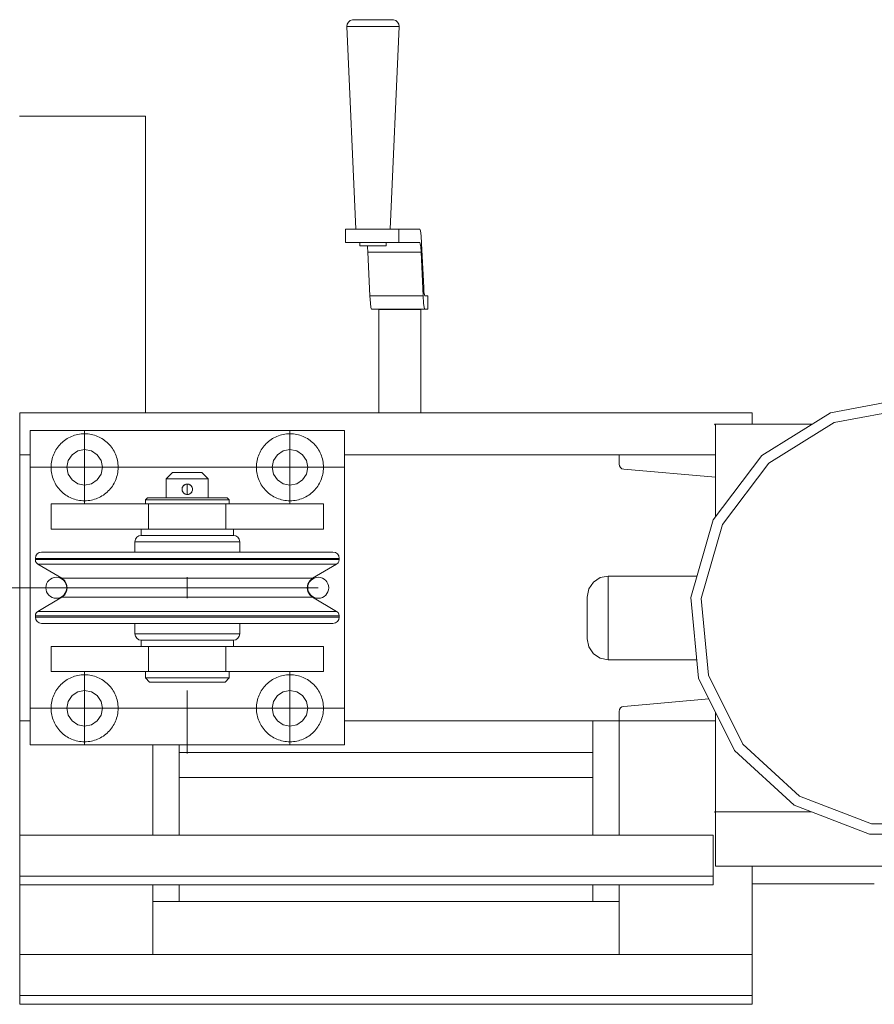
# Model space of a CAD drawing. Header units: millimetres. Extents: x 53056 to 116131, y -669674 to -625124.
# Tile 119 of 168: x 65939 to 66347, y -641262 to -640792. Entities that reach past the tile are written whole.
import ezdxf

# ---------------------------------------------------------------- set-up
doc = ezdxf.new("R2010")
doc.units = ezdxf.units.MM
doc.header["$MEASUREMENT"] = 0
for name, pattern in [('DGN Style 1', [536.199087, 0.892178, -535.306909]), ('DGN Style 3', [1249.049455, 892.178182, -356.871273]), ('DGN Style 4', [1428.377269, 713.742545, -356.871273, 0.892178, -356.871273])]:
    doc.linetypes.add(name, pattern=pattern)
doc.layers.add('Side Cradle Tower', color=7, linetype='Continuous', lineweight=0)
doc.layers.add('Side Cradle Tower Platform', color=7, linetype='Continuous', lineweight=0)

# ---------------------------------------------------------------- blocks, each defined once
blk = doc.blocks.new('*U55')
at = {"layer": 'Side Cradle Tower', "color": 7, "linetype": 'Continuous', "lineweight": 0}
for p, q in [((-18654.64, 6420.11), (-18305.05, 6420.11)), ((-18267.75, 6420.11), (-18300.56, 6399.8)), ((-18654.64, 6400.11), (-18649.67, 6400.11)), ((-18654.64, 6273.11), (-18654.64, 6400.11)), ((-18499.67, 6400.11), (-18368.61, 6400.11)), ((-18368.61, 6400.11), (-18368.61, 6395.61)), ((-18322.7, 6400.11), (-18368.61, 6400.11)), ((-18368.44, 6394.74), (-18368.61, 6395.61)), ((-18368.44, 6394.74), (-18368.44, 6394.73)), ((-18368.44, 6394.74), (-18368.44, 6394.74)), ((-18367.97, 6393.98), (-18367.98, 6393.99)), ((-18367.97, 6393.98), (-18367.97, 6393.98)), ((-18367.27, 6393.45), (-18367.27, 6393.45)), ((-18367.26, 6393.45), (-18367.27, 6393.45)), ((-18322.7, 6389.39), (-18366.41, 6393.21)), ((-18366.41, 6280.01), (-18325.88, 6283.56)), ((-18368.44, 6278.49), (-18368.44, 6278.49)), ((-18368.44, 6278.49), (-18368.44, 6278.49)), ((-18367.98, 6279.24), (-18367.97, 6279.24)), ((-18367.97, 6279.24), (-18367.97, 6279.24)), ((-18367.27, 6279.77), (-18366.41, 6280.01)), ((-18367.27, 6279.77), (-18367.26, 6279.77)), ((-18367.27, 6279.77), (-18367.27, 6279.77)), ((-18368.61, 6273.11), (-18368.61, 6277.62)), ((-18654.64, 6273.11), (-18649.67, 6273.11)), ((-18654.64, 6273.11), (-18654.64, 6218.55)), ((-18499.67, 6273.11), (-18368.61, 6273.11)), ((-18381.11, 6273.11), (-18381.11, 6218.55)), ((-18322.7, 6273.11), (-18368.61, 6273.11)), ((-18368.61, 6218.55), (-18368.61, 6273.11)), ((-18591.14, 6218.55), (-18591.14, 6261.61)), ((-18578.58, 6218.55), (-18578.58, 6261.61)), ((-18309.62, 6261.94), (-18282.46, 6237.18)), ((-18578.58, 6258), (-18381.11, 6258)), ((-18578.58, 6246), (-18381.11, 6246)), ((-18381.16, 6246), (-18381.16, 6218.55)), ((-18322.64, 6229.29), (-18322.7, 6229.29)), ((-18322.64, 6203.72), (-18322.64, 6229.29)), ((-18654.64, 6218.55), (-18323.69, 6218.55)), ((-18322.64, 6203.72), (-18137.23, 6203.72)), ((-18305.05, 6195.27), (-18305.05, 6203.72)), ((-18654.64, 6194.76), (-18654.64, 6199)), ((-18654.64, 6199), (-18323.69, 6199)), ((-18323.69, 6194.76), (-18323.69, 6199)), ((-18654.64, 6194.76), (-18654.64, 6161.6)), ((-18654.64, 6194.76), (-18323.69, 6194.76)), ((-18591.14, 6161.6), (-18591.14, 6194.76)), ((-18578.58, 6186.94), (-18578.58, 6194.76)), ((-18381.16, 6194.76), (-18381.16, 6186.94)), ((-18381.11, 6194.76), (-18381.11, 6186.94)), ((-18368.61, 6161.6), (-18368.61, 6194.76)), ((-18305.05, 6195.27), (-18246.84, 6195.27)), ((-18305.05, 6161.6), (-18305.05, 6195.27)), ((-18368.61, 6186.94), (-18591.14, 6186.94)), ((-18654.64, 6161.6), (-18305.05, 6161.6)), ((-18654.64, 6137.81), (-18654.64, 6142.05)), ((-18654.64, 6142.05), (-18305.05, 6142.05)), ((-18305.05, 6137.81), (-18305.05, 6142.05)), ((-18654.64, 6137.81), (-18305.05, 6137.81))]:
    blk.add_line(p, q, dxfattribs=at)
at = {"layer": 'Side Cradle Tower', "color": 7, "linetype": 'Continuous', "lineweight": 0, "flags": 128}
for points in [[(-18300.56, 6399.8), (-18323.81, 6369), (-18334.37, 6331.89), (-18330.81, 6293.47), (-18313.61, 6258.92), (-18285.09, 6232.93), (-18249.11, 6218.99), (-18210.52, 6218.99), (-18174.54, 6232.93), (-18146.03, 6258.92), (-18128.83, 6293.47), (-18125.27, 6331.89), (-18135.83, 6369), (-18159.08, 6399.8), (-18191.89, 6420.11), (-18229.82, 6427.2), (-18267.75, 6420.11)], [(-18654.64, 6400.11), (-18654.64, 6420.11), (-18654.64, 6420.11)], [(-18282.46, 6237.18), (-18248.19, 6223.9), (-18211.44, 6223.9), (-18177.18, 6237.18), (-18150.02, 6261.94), (-18133.64, 6294.83), (-18130.24, 6331.43), (-18140.3, 6366.77), (-18162.45, 6396.1), (-18193.69, 6415.45), (-18229.82, 6422.2), (-18265.94, 6415.45), (-18297.19, 6396.1), (-18319.33, 6366.77), (-18329.39, 6331.43), (-18326, 6294.83), (-18309.62, 6261.94)], [(-18305.05, 6414.7), (-18305.05, 6420.11), (-18305.05, 6420.11)], [(-18322.7, 6370.48), (-18322.7, 6414.29), (-18323.04, 6414.7), (-18276.48, 6414.7)], [(-18366.41, 6393.21), (-18367.27, 6393.45), (-18367.97, 6393.98), (-18368.44, 6394.74)], [(-18331.62, 6302.2), (-18373.82, 6302.2), (-18377.65, 6302.96), (-18380.89, 6305.13), (-18383.06, 6308.37), (-18383.82, 6312.2), (-18383.82, 6312.96), (-18383.82, 6315.13), (-18383.82, 6318.37), (-18383.82, 6322.2), (-18383.82, 6326.03), (-18383.82, 6329.27), (-18383.82, 6331.44), (-18383.82, 6332.2), (-18383.06, 6336.03), (-18380.89, 6339.27), (-18377.65, 6341.44), (-18373.82, 6342.2), (-18331.44, 6342.19)], [(-18373.82, 6342.2), (-18373.82, 6340.68), (-18373.82, 6336.34), (-18373.82, 6329.85), (-18373.82, 6322.2), (-18373.82, 6314.55), (-18373.82, 6308.06), (-18373.82, 6303.72), (-18373.82, 6302.2)], [(-18368.61, 6277.62), (-18368.44, 6278.49), (-18367.97, 6279.24), (-18367.27, 6279.77)], [(-18276.76, 6229.7), (-18323.04, 6229.7), (-18322.7, 6229.29), (-18322.7, 6277.17)], [(-18322.7, 6229.36), (-18322.64, 6229.29), (-18322.64, 6229.7)], [(-18654.64, 6199), (-18654.64, 6218.55), (-18654.64, 6218.55)], [(-18323.69, 6199), (-18323.69, 6218.55), (-18323.69, 6218.55)], [(-18305.11, 6203.72), (-18305.11, 6168.32), (-18305.11, 6161.6)], [(-18654.64, 6142.05), (-18654.64, 6161.6), (-18654.64, 6161.6)], [(-18305.05, 6142.05), (-18305.05, 6161.6), (-18305.05, 6161.6)]]:
    blk.add_lwpolyline(points, dxfattribs=at)
at = {"layer": 'Side Cradle Tower Platform', "color": 7, "linetype": 'Continuous', "lineweight": 0}
for p, q in [((-18486.61, 6607.73), (-18490.28, 6607.73)), ((-18594.67, 6561.61), (-18594.67, 6420.11)), ((-18499.11, 6501.36), (-18499.11, 6507.71)), ((-18478.37, 6507.71), (-18473.75, 6507.71)), ((-18463.7, 6507.71), (-18473.75, 6507.71)), ((-18473.75, 6507.71), (-18473.75, 6501.36)), ((-18462.86, 6500.89), (-18463.1, 6504.57)), ((-18488.81, 6499.78), (-18486.41, 6499.78)), ((-18478.37, 6501.36), (-18473.75, 6501.36)), ((-18473.75, 6501.36), (-18463.7, 6501.36)), ((-18463.7, 6501.36), (-18463.49, 6500.83)), ((-18461.85, 6479.94), (-18462.86, 6500.89)), ((-18487.49, 6475.86), (-18488.5, 6496.82)), ((-18463.14, 6496.82), (-18488.5, 6496.82)), ((-18463.14, 6496.82), (-18462.13, 6475.86)), ((-18487.28, 6472.49), (-18487.49, 6475.86)), ((-18462.13, 6475.86), (-18487.49, 6475.86)), ((-18462.13, 6475.86), (-18461.92, 6472.49)), ((-18461.37, 6475.96), (-18461.55, 6476.43)), ((-18461.37, 6475.96), (-18459.81, 6475.96)), ((-18459.81, 6475.96), (-18459.81, 6469.61)), ((-18461.37, 6469.61), (-18486.73, 6469.61)), ((-18483.25, 6420.11), (-18483.25, 6469.46)), ((-18463.25, 6420.11), (-18463.25, 6469.46)), ((-18459.81, 6469.61), (-18461.37, 6469.61)), ((-18499.67, 6411.61), (-18649.67, 6411.61)), ((-18649.67, 6411.61), (-18649.67, 6261.61)), ((-18499.67, 6261.61), (-18499.67, 6411.61)), ((-18631.53, 6397.37), (-18629.68, 6400.12)), ((-18519.66, 6400.12), (-18517.82, 6397.37)), ((-18574.67, 6391.61), (-18571.99, 6391.61)), ((-18575.42, 6385.99), (-18574.67, 6386.11)), ((-18574.67, 6386.11), (-18574.42, 6386.1)), ((-18577.15, 6383.86), (-18577.04, 6384.42)), ((-18577.08, 6382.93), (-18577.08, 6382.92)), ((-18577.06, 6384.33), (-18576.97, 6384.57)), ((-18576.95, 6384.62), (-18576.43, 6385.37)), ((-18576.94, 6382.55), (-18576.94, 6382.56)), ((-18576.85, 6384.84), (-18576.86, 6384.83)), ((-18576.44, 6381.85), (-18576.4, 6381.81)), ((-18576.43, 6385.37), (-18576.29, 6385.51)), ((-18575.63, 6381.31), (-18576.14, 6381.59)), ((-18576.13, 6381.58), (-18576.12, 6381.58)), ((-18573.98, 6386.02), (-18573.99, 6386.02)), ((-18573.72, 6385.92), (-18572.94, 6385.41)), ((-18572.91, 6381.85), (-18573.04, 6381.72)), ((-18572.95, 6385.43), (-18572.95, 6385.43)), ((-18572.54, 6382.31), (-18572.91, 6381.85)), ((-18572.9, 6385.36), (-18572.45, 6384.76)), ((-18572.77, 6381.99), (-18572.73, 6382.04)), ((-18572.65, 6385.09), (-18572.7, 6385.14)), ((-18572.65, 6385.09), (-18572.45, 6384.76)), ((-18572.51, 6382.36), (-18572.51, 6382.36)), ((-18572.45, 6384.76), (-18572.45, 6384.75)), ((-18572.41, 6384.67), (-18572.37, 6384.57)), ((-18572.22, 6383.12), (-18572.36, 6382.66)), ((-18572.35, 6382.69), (-18572.23, 6383.09)), ((-18572.17, 6383.52), (-18572.22, 6383.12)), ((-18572.17, 6383.51), (-18572.22, 6383.12)), ((-18572.22, 6383.12), (-18572.22, 6383.12)), ((-18572.2, 6383.96), (-18572.18, 6383.63)), ((-18572.17, 6383.51), (-18572.17, 6383.51)), ((-18593.15, 6378.61), (-18594.67, 6378.61)), ((-18575.39, 6381.22), (-18575.63, 6381.31)), ((-18575.02, 6381.14), (-18575.4, 6381.22)), ((-18575.4, 6381.22), (-18575.39, 6381.22)), ((-18574.67, 6381.12), (-18574.99, 6381.14)), ((-18574.11, 6381.18), (-18573.75, 6381.29)), ((-18557.12, 6379.61), (-18561.24, 6379.61)), ((-18639.67, 6376.61), (-18639.67, 6364.61)), ((-18593.1, 6376.61), (-18590.52, 6376.61)), ((-18593.1, 6376.61), (-18593.1, 6364.61)), ((-18556.25, 6376.61), (-18556.25, 6364.61)), ((-18509.67, 6376.61), (-18509.67, 6364.61)), ((-18641.65, 6350.64), (-18647.17, 6350.64)), ((-18641.65, 6350.06), (-18647.17, 6350.06)), ((-18602.42, 6350.64), (-18625.94, 6350.64)), ((-18574.67, 6350.06), (-18602.42, 6350.06)), ((-18546.93, 6350.64), (-18574.67, 6350.64)), ((-18546.93, 6350.06), (-18574.67, 6350.06)), ((-18523.41, 6350.06), (-18546.93, 6350.06)), ((-18502.17, 6350.64), (-18507.69, 6350.64)), ((-18502.17, 6350.06), (-18507.69, 6350.06)), ((-18640.52, 6347.91), (-18645.95, 6347.91)), ((-18574.67, 6331.61), (-18574.67, 6341.61)), ((-18574.67, 6331.61), (-18574.67, 6341.61)), ((-18514.85, 6341.13), (-18519.4, 6341.13)), ((-18634.5, 6332.1), (-18629.94, 6332.1)), ((-18547.4, 6325.31), (-18574.67, 6325.31)), ((-18503.4, 6325.31), (-18508.82, 6325.31)), ((-18641.65, 6323.16), (-18647.17, 6323.16)), ((-18641.65, 6322.59), (-18647.17, 6322.59)), ((-18602.42, 6323.16), (-18625.94, 6323.16)), ((-18574.67, 6323.16), (-18602.42, 6323.16)), ((-18546.93, 6323.16), (-18574.67, 6323.16)), ((-18523.41, 6322.59), (-18546.93, 6322.59)), ((-18502.17, 6323.16), (-18507.69, 6323.16)), ((-18502.17, 6322.59), (-18507.69, 6322.59)), ((-18566.25, 6311.61), (-18574.67, 6311.61)), ((-18566.25, 6311.61), (-18574.67, 6311.61)), ((-18639.67, 6296.61), (-18639.67, 6308.61)), ((-18593.1, 6296.61), (-18593.1, 6308.61)), ((-18556.25, 6296.61), (-18556.25, 6308.61)), ((-18509.67, 6296.61), (-18509.67, 6308.61)), ((-18590.48, 6296.61), (-18593.1, 6296.61)), ((-18626.93, 6286.97), (-18623.67, 6287.61)), ((-18567.78, 6291.61), (-18561.94, 6291.61)), ((-18534.17, 6279.11), (-18533.53, 6275.86)), ((-18649.67, 6261.61), (-18499.67, 6261.61))]:
    blk.add_line(p, q, dxfattribs=at)
at = {"layer": 'Side Cradle Tower Platform', "color": 7, "linetype": 'DGN Style 4', "lineweight": 0}
for p, q in [((-18623.67, 6376.61), (-18623.67, 6411.61)), ((-18525.67, 6376.61), (-18525.67, 6411.61)), ((-18499.67, 6394.11), (-18649.67, 6394.11)), ((-18574.67, 6381.12), (-18574.67, 6386.11)), ((-18623.67, 6296.61), (-18623.67, 6261.61)), ((-18525.67, 6296.61), (-18525.67, 6261.61)), ((-18574.67, 6257.47), (-18574.67, 6287.53)), ((-18499.67, 6279.11), (-18649.67, 6279.11))]:
    blk.add_line(p, q, dxfattribs=at)
at = {"layer": 'Side Cradle Tower Platform', "color": 7, "linetype": 'DGN Style 3', "lineweight": 0}
for p in [(-18851.18, 6336.61), (-18512.17, 6336.61)]:
    blk.add_line(p, (-18618.87, 6336.61), dxfattribs=at)
at = {"layer": 'Side Cradle Tower Platform', "color": 7, "linetype": 'Continuous', "lineweight": 0, "flags": 128}
for points in [[(-18494.21, 6507.71), (-18498.49, 6604.44), (-18498.33, 6605.59), (-18497.76, 6606.61), (-18496.87, 6607.36), (-18495.76, 6607.73), (-18495.76, 6607.73)], [(-18490.28, 6607.73), (-18493.31, 6607.73), (-18495.23, 6607.73), (-18495.76, 6607.73), (-18495.76, 6607.72)], [(-18476.34, 6607.73), (-18477.29, 6607.73), (-18479.57, 6607.73), (-18482.85, 6607.73), (-18486.61, 6607.73)], [(-18476.34, 6607.72), (-18476.34, 6607.73), (-18475.23, 6607.36), (-18474.33, 6606.61), (-18473.77, 6605.59), (-18473.6, 6604.44), (-18477.89, 6507.71)], [(-18473.6, 6604.44), (-18474.82, 6604.44), (-18477.75, 6604.44), (-18481.95, 6604.44), (-18486.76, 6604.44), (-18491.47, 6604.44), (-18495.35, 6604.44), (-18497.82, 6604.44), (-18498.49, 6604.44)], [(-18654.67, 6561.61), (-18594.67, 6561.61), (-18594.67, 6561.61)], [(-18478.37, 6507.71), (-18483.89, 6507.71), (-18489.63, 6507.71), (-18494.92, 6507.71), (-18499.11, 6507.71)], [(-18463.7, 6507.71), (-18463.38, 6506.91), (-18463.1, 6504.57)], [(-18478.37, 6501.36), (-18483.89, 6501.36), (-18489.63, 6501.36), (-18494.92, 6501.36), (-18499.11, 6501.36)], [(-18488.81, 6499.78), (-18490.79, 6499.78), (-18492.04, 6499.78), (-18492.39, 6499.78), (-18492.39, 6501.36)], [(-18488.72, 6499.78), (-18488.65, 6499.27), (-18488.5, 6496.82)], [(-18479.71, 6501.36), (-18479.71, 6499.78), (-18480.33, 6499.78), (-18481.82, 6499.78), (-18483.96, 6499.78), (-18486.41, 6499.78)], [(-18463.14, 6496.82), (-18463.3, 6499.27), (-18463.49, 6500.83)], [(-18461.85, 6479.94), (-18461.72, 6477.79), (-18461.55, 6476.43)], [(-18487.28, 6472.49), (-18487.01, 6470.35), (-18486.73, 6469.61)], [(-18461.37, 6469.61), (-18461.65, 6470.35), (-18461.92, 6472.49)], [(-18483.25, 6469.46), (-18482.46, 6469.46), (-18480.27, 6469.46), (-18477.02, 6469.46), (-18473.18, 6469.46), (-18469.36, 6469.46), (-18466.13, 6469.46)], [(-18466.13, 6469.46), (-18463.99, 6469.46), (-18463.25, 6469.46), (-18463.25, 6469.46)], [(-18629.68, 6400.12), (-18626.93, 6401.97), (-18623.67, 6402.61), (-18620.42, 6401.97), (-18617.66, 6400.12), (-18615.82, 6397.37), (-18615.17, 6394.11), (-18615.82, 6390.86), (-18617.66, 6388.1), (-18620.42, 6386.26), (-18623.67, 6385.61), (-18626.93, 6386.26), (-18629.68, 6388.1), (-18631.53, 6390.86), (-18632.17, 6394.11), (-18631.53, 6397.37)], [(-18517.82, 6397.37), (-18517.17, 6394.11), (-18517.82, 6390.86), (-18519.66, 6388.1), (-18522.42, 6386.26), (-18525.67, 6385.61), (-18528.93, 6386.26), (-18531.68, 6388.1), (-18533.53, 6390.86), (-18534.17, 6394.11), (-18533.53, 6397.37), (-18531.68, 6400.12), (-18528.93, 6401.97), (-18525.67, 6402.61), (-18522.42, 6401.97), (-18519.66, 6400.12)], [(-18584.67, 6379.61), (-18584.67, 6388.61), (-18581.67, 6391.61), (-18581.14, 6391.61), (-18579.62, 6391.61), (-18577.35, 6391.61), (-18574.67, 6391.61)], [(-18571.99, 6391.61), (-18569.72, 6391.61), (-18568.21, 6391.61), (-18567.67, 6391.61), (-18564.67, 6388.61), (-18564.67, 6379.61)], [(-18584.67, 6388.61), (-18583.91, 6388.61), (-18581.74, 6388.61), (-18578.5, 6388.61), (-18574.67, 6388.61), (-18570.85, 6388.61), (-18567.6, 6388.61), (-18565.43, 6388.61), (-18564.67, 6388.61)], [(-18576.85, 6384.84), (-18576.65, 6385.15), (-18576.43, 6385.37), (-18576.33, 6385.48), (-18576.03, 6385.71), (-18575.63, 6385.92), (-18575.63, 6385.92), (-18575.25, 6386.04), (-18574.81, 6386.11), (-18574.67, 6386.11)], [(-18574.42, 6386.1), (-18574.42, 6386.1), (-18574.42, 6386.1)], [(-18574.42, 6386.1), (-18574.42, 6386.1), (-18573.98, 6386.02), (-18573.98, 6386.02)], [(-18577.16, 6383.36), (-18577.17, 6383.61), (-18577.13, 6384.05), (-18577.04, 6384.43), (-18576.97, 6384.57)], [(-18577.16, 6383.36), (-18577.16, 6383.61), (-18577.13, 6384.05)], [(-18577.08, 6382.92), (-18577.16, 6383.36), (-18577.16, 6383.36)], [(-18577.08, 6382.93), (-18577.16, 6383.36), (-18577.16, 6383.36)], [(-18577.16, 6383.36), (-18577.16, 6383.36), (-18577.08, 6382.93)], [(-18576.94, 6382.55), (-18576.94, 6382.55), (-18576.98, 6382.66), (-18577.08, 6382.93), (-18577.08, 6382.93)], [(-18576.97, 6384.57), (-18576.97, 6384.57), (-18576.85, 6384.84), (-18576.85, 6384.84)], [(-18576.29, 6381.72), (-18576.44, 6381.85), (-18576.94, 6382.55)], [(-18576.44, 6381.85), (-18576.47, 6381.87), (-18576.71, 6382.16), (-18576.94, 6382.55)], [(-18576.12, 6381.58), (-18576.12, 6381.58), (-18576.44, 6381.85), (-18576.44, 6381.85)], [(-18576.33, 6385.48), (-18575.63, 6385.91), (-18575.25, 6386.04)], [(-18575.63, 6381.31), (-18575.81, 6381.39), (-18576.12, 6381.58)], [(-18573.4, 6381.46), (-18573.4, 6381.46), (-18573.72, 6381.31), (-18573.75, 6381.29), (-18574.18, 6381.16), (-18574.18, 6381.16)], [(-18573.99, 6386.02), (-18573.72, 6385.92), (-18573.71, 6385.91)], [(-18573.98, 6386.02), (-18573.72, 6385.92), (-18573.63, 6385.89), (-18573.24, 6385.66), (-18572.95, 6385.43)], [(-18573.03, 6381.73), (-18573.72, 6381.31), (-18573.75, 6381.29), (-18573.75, 6381.29), (-18573.72, 6381.31), (-18573.4, 6381.46)], [(-18572.77, 6381.99), (-18572.91, 6381.85), (-18573.03, 6381.73), (-18573.4, 6381.46)], [(-18572.95, 6385.43), (-18572.95, 6385.43), (-18572.91, 6385.38), (-18572.65, 6385.09), (-18572.65, 6385.09)], [(-18572.51, 6382.36), (-18572.77, 6381.99), (-18572.77, 6381.99)], [(-18572.36, 6382.66), (-18572.37, 6382.66), (-18572.52, 6382.35)], [(-18572.35, 6382.69), (-18572.36, 6382.66), (-18572.51, 6382.36)], [(-18572.37, 6384.57), (-18572.37, 6384.57), (-18572.45, 6384.76), (-18572.45, 6384.76)], [(-18572.42, 6384.68), (-18572.37, 6384.57), (-18572.2, 6383.95)], [(-18572.37, 6384.57), (-18572.28, 6384.34), (-18572.2, 6383.95), (-18572.18, 6383.61)], [(-18572.22, 6383.12), (-18572.35, 6382.69), (-18572.35, 6382.69)], [(-18572.35, 6382.69), (-18572.35, 6382.69), (-18572.35, 6382.69)], [(-18572.18, 6383.61), (-18572.18, 6383.61), (-18572.17, 6383.51), (-18572.17, 6383.51)], [(-18594.67, 6376.61), (-18594.67, 6378.61), (-18593.67, 6379.61), (-18592.23, 6379.61), (-18588.11, 6379.61), (-18581.94, 6379.61), (-18574.67, 6379.61), (-18567.4, 6379.61), (-18561.24, 6379.61)], [(-18554.67, 6378.61), (-18556.19, 6378.61), (-18560.53, 6378.61), (-18567.02, 6378.61), (-18574.67, 6378.61), (-18582.33, 6378.61), (-18588.81, 6378.61), (-18593.15, 6378.61)], [(-18574.18, 6381.16), (-18574.58, 6381.11), (-18574.67, 6381.12), (-18574.67, 6381.12), (-18575.02, 6381.14), (-18575.39, 6381.22)], [(-18574.18, 6381.16), (-18573.75, 6381.29), (-18574.67, 6381.12)], [(-18557.12, 6379.61), (-18555.67, 6379.61), (-18554.67, 6378.61), (-18554.67, 6376.61)], [(-18639.67, 6376.61), (-18639.67, 6376.61), (-18593.1, 6376.61)], [(-18588.78, 6376.61), (-18588.81, 6376.61), (-18590.52, 6376.61)], [(-18588.78, 6376.61), (-18588.75, 6376.61), (-18584.46, 6376.61)], [(-18582.3, 6376.61), (-18582.33, 6376.61), (-18584.46, 6376.61)], [(-18582.3, 6376.61), (-18582.29, 6376.61), (-18574.67, 6376.61), (-18574.67, 6376.61)], [(-18574.67, 6376.61), (-18567.06, 6376.61), (-18567.04, 6376.61)], [(-18564.88, 6376.61), (-18567.02, 6376.61), (-18567.04, 6376.61)], [(-18564.97, 6376.61), (-18560.59, 6376.61), (-18560.57, 6376.61)], [(-18558.82, 6376.61), (-18560.53, 6376.61), (-18560.57, 6376.61)], [(-18558.86, 6376.61), (-18556.25, 6376.61), (-18509.67, 6376.61), (-18509.67, 6376.61)], [(-18639.67, 6364.61), (-18639.67, 6364.61), (-18596.67, 6364.61)], [(-18566.25, 6361.61), (-18574.67, 6361.61), (-18583.09, 6361.61), (-18590.23, 6361.61), (-18595, 6361.61), (-18596.67, 6361.61), (-18596.67, 6364.61), (-18595, 6364.61), (-18590.23, 6364.61), (-18583.09, 6364.61), (-18574.67, 6364.61), (-18566.25, 6364.61), (-18559.12, 6364.61), (-18554.35, 6364.61), (-18552.67, 6364.61), (-18552.67, 6361.61), (-18554.35, 6361.61), (-18559.12, 6361.61), (-18566.25, 6361.61)], [(-18552.67, 6364.61), (-18509.67, 6364.61), (-18509.67, 6364.61)], [(-18599.67, 6353.64), (-18599.67, 6358.61), (-18599.44, 6359.76), (-18598.79, 6360.73), (-18597.82, 6361.38), (-18596.67, 6361.61), (-18595, 6361.61), (-18595, 6361.61)], [(-18565.11, 6358.61), (-18574.67, 6358.61), (-18584.24, 6358.61), (-18592.35, 6358.61), (-18597.77, 6358.61), (-18599.67, 6358.61)], [(-18595, 6361.61), (-18590.23, 6361.61), (-18590.23, 6361.61)], [(-18590.23, 6361.61), (-18583.09, 6361.61), (-18583.09, 6361.61)], [(-18583.09, 6361.61), (-18574.67, 6361.61), (-18574.67, 6361.61)], [(-18574.67, 6361.61), (-18566.25, 6361.61), (-18559.12, 6361.61), (-18554.35, 6361.61), (-18552.67, 6361.61), (-18551.52, 6361.38), (-18550.55, 6360.73), (-18549.9, 6359.76), (-18549.67, 6358.61), (-18549.67, 6353.64)], [(-18549.67, 6358.61), (-18551.58, 6358.61), (-18556.99, 6358.61), (-18565.11, 6358.61)], [(-18514.85, 6332.1), (-18516.22, 6333.27), (-18517.11, 6334.84), (-18517.42, 6336.61), (-18517.11, 6338.39), (-18516.22, 6339.96), (-18514.85, 6341.13), (-18503.4, 6347.91), (-18502.75, 6348.47), (-18502.32, 6349.22), (-18502.17, 6350.06), (-18502.17, 6350.64), (-18502.4, 6351.79), (-18503.05, 6352.76), (-18504.02, 6353.41), (-18505.17, 6353.64), (-18510.46, 6353.64), (-18525.53, 6353.64), (-18548.08, 6353.64), (-18574.67, 6353.64), (-18601.27, 6353.64), (-18623.82, 6353.64), (-18638.88, 6353.64), (-18644.17, 6353.64), (-18645.32, 6353.41), (-18646.29, 6352.76), (-18646.94, 6351.79), (-18647.17, 6350.64), (-18647.17, 6350.06), (-18647.02, 6349.22), (-18646.6, 6348.47), (-18645.95, 6347.91), (-18634.5, 6341.13), (-18633.13, 6339.96), (-18632.23, 6338.39), (-18631.92, 6336.61), (-18632.23, 6334.84), (-18633.13, 6333.27), (-18634.5, 6332.1), (-18645.95, 6325.31), (-18646.6, 6324.75), (-18647.02, 6324.01), (-18647.17, 6323.16), (-18647.17, 6322.59), (-18646.94, 6321.44), (-18646.29, 6320.47), (-18645.32, 6319.82), (-18644.17, 6319.59), (-18638.88, 6319.59), (-18623.82, 6319.59), (-18601.27, 6319.59), (-18574.67, 6319.59), (-18548.08, 6319.59), (-18525.53, 6319.59), (-18510.46, 6319.59), (-18505.17, 6319.59), (-18504.02, 6319.82), (-18503.05, 6320.47), (-18502.4, 6321.44), (-18502.17, 6322.59), (-18502.17, 6323.16), (-18502.32, 6324.01), (-18502.75, 6324.75), (-18503.4, 6325.31), (-18514.85, 6332.1)], [(-18625.94, 6350.64), (-18641.65, 6350.64), (-18641.65, 6350.64)], [(-18625.94, 6350.06), (-18641.65, 6350.06), (-18641.65, 6350.06)], [(-18602.42, 6350.06), (-18625.94, 6350.06), (-18625.94, 6350.06)], [(-18574.67, 6350.64), (-18574.67, 6350.64), (-18602.42, 6350.64)], [(-18523.41, 6350.64), (-18523.41, 6350.64), (-18546.93, 6350.64)], [(-18507.69, 6350.64), (-18507.69, 6350.64), (-18523.41, 6350.64)], [(-18507.69, 6350.06), (-18507.69, 6350.06), (-18523.41, 6350.06)], [(-18625.07, 6347.91), (-18640.52, 6347.91), (-18640.52, 6347.91)], [(-18601.95, 6347.91), (-18625.07, 6347.91), (-18625.07, 6347.91)], [(-18574.67, 6347.91), (-18601.95, 6347.91), (-18601.95, 6347.91)], [(-18547.4, 6347.91), (-18574.67, 6347.91), (-18574.67, 6347.91)], [(-18503.4, 6347.91), (-18508.82, 6347.91), (-18524.27, 6347.91), (-18547.4, 6347.91)], [(-18551.78, 6341.13), (-18574.67, 6341.13), (-18597.57, 6341.13), (-18616.97, 6341.13), (-18629.94, 6341.13), (-18634.5, 6341.13)], [(-18519.4, 6341.13), (-18519.4, 6341.13), (-18532.37, 6341.13), (-18551.78, 6341.13)], [(-18629.94, 6332.1), (-18629.94, 6332.1), (-18616.97, 6332.1), (-18597.57, 6332.1), (-18574.67, 6332.1)], [(-18574.67, 6332.1), (-18551.78, 6332.1), (-18532.37, 6332.1), (-18519.4, 6332.1), (-18514.85, 6332.1)], [(-18601.95, 6325.31), (-18601.95, 6325.31), (-18625.07, 6325.31), (-18640.52, 6325.31), (-18645.95, 6325.31)], [(-18574.67, 6325.31), (-18574.67, 6325.31), (-18601.95, 6325.31)], [(-18524.27, 6325.31), (-18524.27, 6325.31), (-18547.4, 6325.31)], [(-18508.82, 6325.31), (-18508.82, 6325.31), (-18524.27, 6325.31)], [(-18625.94, 6323.16), (-18641.65, 6323.16), (-18641.65, 6323.16)], [(-18625.94, 6322.59), (-18641.65, 6322.59), (-18641.65, 6322.59)], [(-18602.42, 6322.59), (-18625.94, 6322.59), (-18625.94, 6322.59)], [(-18574.67, 6322.59), (-18602.42, 6322.59), (-18602.42, 6322.59)], [(-18546.93, 6322.59), (-18574.67, 6322.59), (-18574.67, 6322.59)], [(-18523.41, 6323.16), (-18523.41, 6323.16), (-18546.93, 6323.16)], [(-18507.69, 6323.16), (-18507.69, 6323.16), (-18523.41, 6323.16)], [(-18507.69, 6322.59), (-18507.69, 6322.59), (-18523.41, 6322.59)], [(-18590.23, 6311.61), (-18590.23, 6311.61), (-18595, 6311.61), (-18596.67, 6311.61), (-18597.82, 6311.84), (-18598.79, 6312.49), (-18599.44, 6313.46), (-18599.67, 6314.61), (-18599.67, 6319.59)], [(-18549.67, 6319.59), (-18549.67, 6314.61), (-18549.9, 6313.46), (-18550.55, 6312.49), (-18551.52, 6311.84), (-18552.67, 6311.61), (-18554.35, 6311.61), (-18559.12, 6311.61), (-18566.25, 6311.61)], [(-18565.11, 6314.61), (-18574.67, 6314.61), (-18584.24, 6314.61), (-18592.35, 6314.61), (-18597.77, 6314.61), (-18599.67, 6314.61)], [(-18566.25, 6308.61), (-18574.67, 6308.61), (-18583.09, 6308.61), (-18590.23, 6308.61), (-18595, 6308.61), (-18596.67, 6308.61), (-18596.67, 6311.61), (-18595, 6311.61), (-18590.23, 6311.61), (-18583.09, 6311.61), (-18574.67, 6311.61), (-18566.25, 6311.61), (-18559.12, 6311.61), (-18554.35, 6311.61), (-18552.67, 6311.61), (-18552.67, 6308.61), (-18554.35, 6308.61), (-18559.12, 6308.61), (-18566.25, 6308.61)], [(-18583.09, 6311.61), (-18583.09, 6311.61), (-18590.23, 6311.61)], [(-18574.67, 6311.61), (-18574.67, 6311.61), (-18583.09, 6311.61)], [(-18549.67, 6314.61), (-18551.58, 6314.61), (-18556.99, 6314.61), (-18565.11, 6314.61)], [(-18596.67, 6308.61), (-18639.67, 6308.61), (-18639.67, 6308.61)], [(-18509.67, 6308.61), (-18509.67, 6308.61), (-18552.67, 6308.61)], [(-18593.1, 6296.61), (-18639.67, 6296.61), (-18639.67, 6296.61)], [(-18567.78, 6291.61), (-18574.67, 6291.61), (-18581.56, 6291.61), (-18587.4, 6291.61), (-18591.3, 6291.61), (-18592.67, 6291.61), (-18594.67, 6293.61), (-18594.67, 6296.61)], [(-18594.67, 6293.61), (-18593.15, 6293.61), (-18588.81, 6293.61), (-18582.33, 6293.61), (-18574.67, 6293.61), (-18567.02, 6293.61), (-18560.53, 6293.61), (-18556.19, 6293.61), (-18554.67, 6293.61)], [(-18590.52, 6296.61), (-18588.81, 6296.61), (-18588.78, 6296.61)], [(-18584.37, 6296.61), (-18588.75, 6296.61), (-18588.78, 6296.61)], [(-18584.46, 6296.61), (-18582.33, 6296.61), (-18582.3, 6296.61)], [(-18574.67, 6296.61), (-18574.67, 6296.61), (-18582.29, 6296.61), (-18582.3, 6296.61)], [(-18567.04, 6296.61), (-18567.06, 6296.61), (-18574.67, 6296.61)], [(-18567.04, 6296.61), (-18567.02, 6296.61), (-18564.88, 6296.61)], [(-18560.57, 6296.61), (-18560.59, 6296.61), (-18564.88, 6296.61)], [(-18554.67, 6296.61), (-18554.67, 6293.61), (-18556.67, 6291.61), (-18558.04, 6291.61), (-18561.94, 6291.61)], [(-18560.57, 6296.61), (-18560.53, 6296.61), (-18558.82, 6296.61)], [(-18509.67, 6296.61), (-18509.67, 6296.61), (-18556.25, 6296.61), (-18558.82, 6296.61)], [(-18623.67, 6287.61), (-18620.42, 6286.97), (-18617.66, 6285.12), (-18615.82, 6282.37), (-18615.17, 6279.11), (-18615.82, 6275.86), (-18617.66, 6273.1), (-18620.42, 6271.26), (-18623.67, 6270.61), (-18626.93, 6271.26), (-18629.68, 6273.1), (-18631.53, 6275.86), (-18632.17, 6279.11), (-18631.53, 6282.37), (-18629.68, 6285.12), (-18626.93, 6286.97)], [(-18533.53, 6275.86), (-18531.68, 6273.1), (-18528.93, 6271.26), (-18525.67, 6270.61), (-18522.42, 6271.26), (-18519.66, 6273.1), (-18517.82, 6275.86), (-18517.17, 6279.11), (-18517.82, 6282.37), (-18519.66, 6285.12), (-18522.42, 6286.97), (-18525.67, 6287.61), (-18528.93, 6286.97), (-18531.68, 6285.12), (-18533.53, 6282.37), (-18534.17, 6279.11)]]:
    blk.add_lwpolyline(points, dxfattribs=at)
at = {"layer": 'Side Cradle Tower Platform', "color": 7, "linetype": 'DGN Style 4', "lineweight": 0}
for centre in [(-18623.67, 6394.11), (-18525.67, 6394.11), (-18623.67, 6279.11), (-18525.67, 6279.11)]:
    blk.add_arc(centre, 16, 0, 360, dxfattribs=at)
at = {"layer": 'Side Cradle Tower Platform', "color": 7, "linetype": 'Continuous', "lineweight": 0}
blk.add_arc((-18637.17, 6336.61), 5, 0, 360, dxfattribs=at)
at = {"layer": 'Side Cradle Tower Platform', "color": 7, "linetype": 'Continuous', "lineweight": 0, "extrusion": (0, 0, -1)}
blk.add_arc((18512.17, 6336.61), 5, 0, 360, dxfattribs=at)

msp = doc.modelspace()

# ---------------------------------------------------------------- block references
at = {"color": 7, "linetype": 'DGN Style 1', "lineweight": 0}
msp.add_blockref('*U55', (84593.95, -647399.35), dxfattribs=at)

doc.saveas('drawing.dxf')
